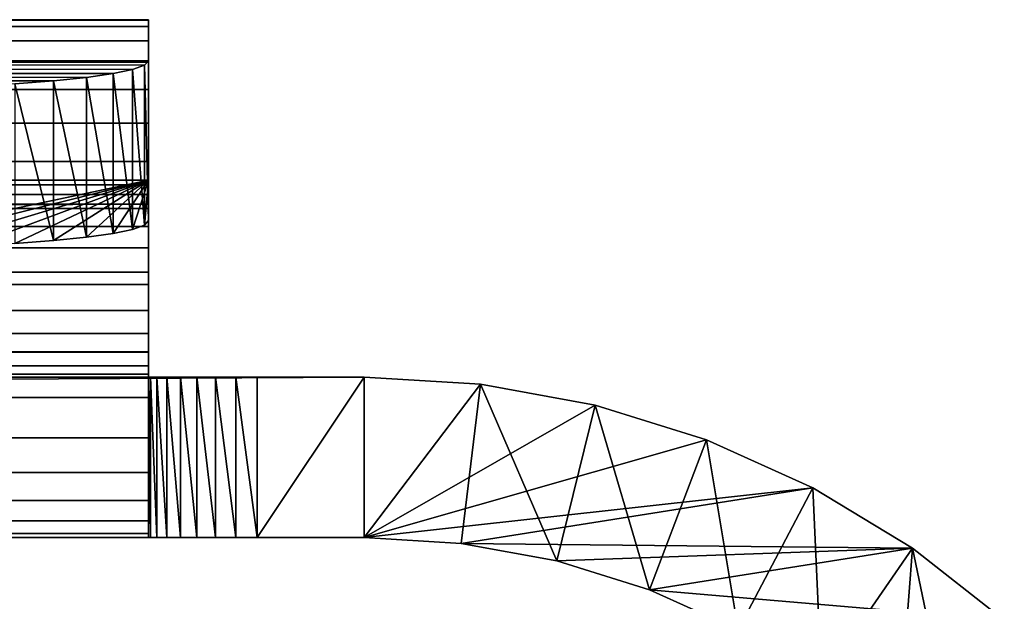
# Model space of a CAD drawing. Header units: inches. Extents: x -9.1 to 9.1, y 0 to 18.8.
# Tile 256 of 256: x 8.358 to 8.929, y 18.5 to 18.837. Entities that reach past the tile are written whole.
import ezdxf

# ---------------------------------------------------------------- set-up
doc = ezdxf.new("R2010")
doc.units = ezdxf.units.IN
doc.header["$LTSCALE"] = 65.185185
doc.header["$MEASUREMENT"] = 0
for name, color, linetype in [('12', 7, 'CONTINUOUS'), ('13', 7, 'CONTINUOUS'), ('131', 7, 'CONTINUOUS'), ('133', 7, 'CONTINUOUS'), ('134', 7, 'CONTINUOUS'), ('135', 7, 'CONTINUOUS'), ('136', 7, 'CONTINUOUS'), ('137', 7, 'CONTINUOUS'), ('138', 7, 'CONTINUOUS'), ('140', 7, 'CONTINUOUS'), ('142', 7, 'CONTINUOUS'), ('143', 7, 'CONTINUOUS'), ('144', 7, 'CONTINUOUS'), ('145', 7, 'CONTINUOUS'), ('147', 7, 'CONTINUOUS'), ('150', 7, 'CONTINUOUS'), ('151', 7, 'CONTINUOUS'), ('153', 7, 'CONTINUOUS'), ('2', 7, 'CONTINUOUS'), ('3', 7, 'CONTINUOUS'), ('37', 7, 'CONTINUOUS'), ('7', 7, 'CONTINUOUS'), ('8', 7, 'CONTINUOUS')]:
    doc.layers.add(name, color=color, linetype=linetype)

msp = doc.modelspace()

# ---------------------------------------------------------------- linework, layer by layer
at = {"layer": '12', "color": 253, "linetype": 'Continuous', "true_color": 0xaab4c3}
for points in [[(8.558, 18.63), (8.62551, 18.62592), (8.558, 18.537), (8.558, 18.63)], [(8.62551, 18.62592), (8.6143, 18.53359), (8.558, 18.537), (8.62551, 18.62592)], [(8.62551, 18.62592), (8.66976, 18.52343), (8.6143, 18.53359), (8.62551, 18.62592)], [(8.62551, 18.62592), (8.69202, 18.61373), (8.66976, 18.52343), (8.62551, 18.62592)], [(8.69202, 18.61373), (8.7236, 18.50665), (8.66976, 18.52343), (8.69202, 18.61373)], [(8.69202, 18.61373), (8.75657, 18.59361), (8.7236, 18.50665), (8.69202, 18.61373)], [(8.75657, 18.59361), (8.77502, 18.48351), (8.7236, 18.50665), (8.75657, 18.59361)], [(8.75657, 18.59361), (8.81824, 18.56586), (8.77502, 18.48351), (8.75657, 18.59361)], [(8.81824, 18.56586), (8.82329, 18.45433), (8.77502, 18.48351), (8.81824, 18.56586)], [(8.81824, 18.56586), (8.87612, 18.53087), (8.82329, 18.45433), (8.81824, 18.56586)], [(8.87612, 18.53087), (8.86768, 18.41955), (8.82329, 18.45433), (8.87612, 18.53087)], [(8.87612, 18.53087), (8.90755, 18.37968), (8.86768, 18.41955), (8.87612, 18.53087)], [(8.87612, 18.53087), (8.92935, 18.48916), (8.90755, 18.37968), (8.87612, 18.53087)]]:
    msp.add_3dface(points, dxfattribs=at)
at = {"layer": '13', "color": 253, "linetype": 'Continuous', "true_color": 0xaab4c3}
for points in [[(-8.558, 18.63), (8.558, 18.63), (-8.558, 18.537), (-8.558, 18.63)], [(8.558, 18.63), (8.558, 18.537), (-8.558, 18.537), (8.558, 18.63)]]:
    msp.add_3dface(points, dxfattribs=at)
at = {"layer": '131', "color": 253, "linetype": 'Continuous', "true_color": 0xaab4c3}
for points in [[(8.433, 18.63, 6.063), (8.433, 18.63, 6.0815), (8.433, 18.537, 6.0815), (8.433, 18.63, 6.063)], [(8.433, 18.63, 6.063), (8.433, 18.537, 6.0815), (8.433, 18.537, 6.063), (8.433, 18.63, 6.063)]]:
    msp.add_3dface(points, dxfattribs=at)
at = {"layer": '133', "color": 253, "linetype": 'Continuous', "true_color": 0xaab4c3}
for points in [[(8.558, 18.63, 6), (8.496, 18.63, 6), (8.496, 18.537, 6), (8.558, 18.63, 6)], [(8.558, 18.537, 6), (8.558, 18.63, 6), (8.496, 18.537, 6), (8.558, 18.537, 6)]]:
    msp.add_3dface(points, dxfattribs=at)
at = {"layer": '134', "color": 253, "linetype": 'Continuous', "true_color": 0xaab4c3}
for points in [[(-8.433, 18.64439, 6.25008), (8.433, 18.64439, 6.25008), (-8.433, 18.69086, 6.27174), (-8.433, 18.64439, 6.25008)], [(-8.433, 18.69086, 6.27174), (8.433, 18.64439, 6.25008), (8.433, 18.69086, 6.27174), (-8.433, 18.69086, 6.27174)]]:
    msp.add_3dface(points, dxfattribs=at)
at = {"layer": '135', "color": 253, "linetype": 'Continuous', "true_color": 0xaab4c3}
for points in [[(8.433, 18.64439, 6.25008), (-8.433, 18.64439, 6.25008), (-8.433, 18.61822, 6.23519), (8.433, 18.64439, 6.25008)], [(8.433, 18.61822, 6.23519), (8.433, 18.64439, 6.25008), (-8.433, 18.61822, 6.23519), (8.433, 18.61822, 6.23519)], [(8.433, 18.5948, 6.21627), (8.433, 18.61822, 6.23519), (-8.433, 18.5948, 6.21627), (8.433, 18.5948, 6.21627)], [(-8.433, 18.5948, 6.21627), (8.433, 18.61822, 6.23519), (-8.433, 18.61822, 6.23519), (-8.433, 18.5948, 6.21627)], [(8.433, 18.57473, 6.19381), (8.433, 18.5948, 6.21627), (-8.433, 18.57473, 6.19381), (8.433, 18.57473, 6.19381)], [(-8.433, 18.57473, 6.19381), (8.433, 18.5948, 6.21627), (-8.433, 18.5948, 6.21627), (-8.433, 18.57473, 6.19381)], [(8.433, 18.55855, 6.16842), (8.433, 18.57473, 6.19381), (-8.433, 18.55855, 6.16842), (8.433, 18.55855, 6.16842)], [(-8.433, 18.55855, 6.16842), (8.433, 18.57473, 6.19381), (-8.433, 18.57473, 6.19381), (-8.433, 18.55855, 6.16842)], [(8.433, 18.54669, 6.14074), (8.433, 18.55855, 6.16842), (-8.433, 18.54669, 6.14074), (8.433, 18.54669, 6.14074)], [(-8.433, 18.54669, 6.14074), (8.433, 18.55855, 6.16842), (-8.433, 18.55855, 6.16842), (-8.433, 18.54669, 6.14074)], [(8.433, 18.53944, 6.11152), (8.433, 18.54669, 6.14074), (-8.433, 18.53944, 6.11152), (8.433, 18.53944, 6.11152)], [(-8.433, 18.53944, 6.11152), (8.433, 18.54669, 6.14074), (-8.433, 18.54669, 6.14074), (-8.433, 18.53944, 6.11152)], [(-8.433, 18.537, 6.0815), (8.433, 18.537, 6.0815), (8.433, 18.53944, 6.11152), (-8.433, 18.537, 6.0815)], [(-8.433, 18.537, 6.0815), (8.433, 18.53944, 6.11152), (-8.433, 18.53944, 6.11152), (-8.433, 18.537, 6.0815)]]:
    msp.add_3dface(points, dxfattribs=at)
at = {"layer": '136', "color": 253, "linetype": 'Continuous', "true_color": 0xaab4c3}
for points in [[(8.433, 18.73016, 6.18746), (8.433, 18.6837, 6.16579), (-8.433, 18.6837, 6.16579), (8.433, 18.73016, 6.18746)], [(-8.433, 18.73016, 6.18746), (8.433, 18.73016, 6.18746), (-8.433, 18.6837, 6.16579), (-8.433, 18.73016, 6.18746)]]:
    msp.add_3dface(points, dxfattribs=at)
at = {"layer": '137', "color": 253, "linetype": 'Continuous', "true_color": 0xaab4c3}
for points in [[(-8.433, 18.6837, 6.16579), (8.433, 18.6837, 6.16579), (8.433, 18.66855, 6.1569), (-8.433, 18.6837, 6.16579)], [(-8.433, 18.66855, 6.1569), (-8.433, 18.6837, 6.16579), (8.433, 18.66855, 6.1569), (-8.433, 18.66855, 6.1569)], [(-8.433, 18.65536, 6.14533), (-8.433, 18.66855, 6.1569), (8.433, 18.65536, 6.14533), (-8.433, 18.65536, 6.14533)], [(8.433, 18.65536, 6.14533), (-8.433, 18.66855, 6.1569), (8.433, 18.66855, 6.1569), (8.433, 18.65536, 6.14533)], [(-8.433, 18.64456, 6.13147), (-8.433, 18.65536, 6.14533), (8.433, 18.64456, 6.13147), (-8.433, 18.64456, 6.13147)], [(8.433, 18.64456, 6.13147), (-8.433, 18.65536, 6.14533), (8.433, 18.65536, 6.14533), (8.433, 18.64456, 6.13147)], [(-8.433, 18.63657, 6.11583), (-8.433, 18.64456, 6.13147), (8.433, 18.63657, 6.11583), (-8.433, 18.63657, 6.11583)], [(8.433, 18.63657, 6.11583), (-8.433, 18.64456, 6.13147), (8.433, 18.64456, 6.13147), (8.433, 18.63657, 6.11583)], [(-8.433, 18.63166, 6.09899), (-8.433, 18.63657, 6.11583), (8.433, 18.63166, 6.09899), (-8.433, 18.63166, 6.09899)], [(8.433, 18.63166, 6.09899), (-8.433, 18.63657, 6.11583), (8.433, 18.63657, 6.11583), (8.433, 18.63166, 6.09899)], [(8.433, 18.63, 6.0815), (-8.433, 18.63, 6.0815), (-8.433, 18.63166, 6.09899), (8.433, 18.63, 6.0815)], [(8.433, 18.63, 6.0815), (-8.433, 18.63166, 6.09899), (8.433, 18.63166, 6.09899), (8.433, 18.63, 6.0815)]]:
    msp.add_3dface(points, dxfattribs=at)
at = {"layer": '138', "color": 253, "linetype": 'Continuous', "true_color": 0xaab4c3}
for points in [[(8.433, 18.69086, 6.27174), (8.433, 18.6837, 6.16579), (8.433, 18.73016, 6.18746), (8.433, 18.69086, 6.27174)], [(8.433, 18.69086, 6.27174), (8.433, 18.64439, 6.25008), (8.433, 18.6837, 6.16579), (8.433, 18.69086, 6.27174)]]:
    msp.add_3dface(points, dxfattribs=at)
at = {"layer": '140', "color": 253, "linetype": 'Continuous', "true_color": 0xaab4c3}
for points in [[(8.433, 18.64439, 6.25008), (8.433, 18.61822, 6.23519), (8.433, 18.6837, 6.16579), (8.433, 18.64439, 6.25008)], [(8.433, 18.6837, 6.16579), (8.433, 18.61822, 6.23519), (8.433, 18.66855, 6.1569), (8.433, 18.6837, 6.16579)], [(8.433, 18.61822, 6.23519), (8.433, 18.65536, 6.14533), (8.433, 18.66855, 6.1569), (8.433, 18.61822, 6.23519)], [(8.433, 18.61822, 6.23519), (8.433, 18.5948, 6.21627), (8.433, 18.65536, 6.14533), (8.433, 18.61822, 6.23519)], [(8.433, 18.5948, 6.21627), (8.433, 18.64456, 6.13147), (8.433, 18.65536, 6.14533), (8.433, 18.5948, 6.21627)], [(8.433, 18.5948, 6.21627), (8.433, 18.63657, 6.11583), (8.433, 18.64456, 6.13147), (8.433, 18.5948, 6.21627)], [(8.433, 18.5948, 6.21627), (8.433, 18.57473, 6.19381), (8.433, 18.63657, 6.11583), (8.433, 18.5948, 6.21627)], [(8.433, 18.57473, 6.19381), (8.433, 18.63166, 6.09899), (8.433, 18.63657, 6.11583), (8.433, 18.57473, 6.19381)], [(8.433, 18.57473, 6.19381), (8.433, 18.63, 6.0815), (8.433, 18.63166, 6.09899), (8.433, 18.57473, 6.19381)], [(8.433, 18.537, 6.0815), (8.433, 18.63, 6.0815), (8.433, 18.53944, 6.11152), (8.433, 18.537, 6.0815)], [(8.433, 18.63, 6.0815), (8.433, 18.57473, 6.19381), (8.433, 18.55855, 6.16842), (8.433, 18.63, 6.0815)], [(8.433, 18.63, 6.0815), (8.433, 18.55855, 6.16842), (8.433, 18.54669, 6.14074), (8.433, 18.63, 6.0815)], [(8.433, 18.63, 6.0815), (8.433, 18.54669, 6.14074), (8.433, 18.53944, 6.11152), (8.433, 18.63, 6.0815)]]:
    msp.add_3dface(points, dxfattribs=at)
at = {"layer": '142', "color": 253, "linetype": 'Continuous', "true_color": 0xaab4c3}
for points in [[(8.433, 18.83684, 6.37224), (-8.433, 18.83684, 6.37224), (8.433, 18.81333, 6.64098), (8.433, 18.83684, 6.37224)], [(8.433, 18.81333, 6.64098), (-8.433, 18.83684, 6.37224), (8.43069, 18.81077, 6.67027), (8.433, 18.81333, 6.64098)], [(8.43069, 18.81077, 6.67027), (-8.433, 18.83684, 6.37224), (8.4238, 18.80827, 6.69885), (8.43069, 18.81077, 6.67027)], [(8.4238, 18.80827, 6.69885), (-8.433, 18.83684, 6.37224), (8.41251, 18.80589, 6.726), (8.4238, 18.80827, 6.69885)], [(8.41251, 18.80589, 6.726), (-8.433, 18.83684, 6.37224), (8.3971, 18.8037, 6.75106), (8.41251, 18.80589, 6.726)], [(8.3971, 18.8037, 6.75106), (-8.433, 18.83684, 6.37224), (8.37794, 18.80175, 6.77341), (8.3971, 18.8037, 6.75106)], [(8.37794, 18.80175, 6.77341), (-8.433, 18.83684, 6.37224), (8.3555, 18.80008, 6.79249), (8.37794, 18.80175, 6.77341)]]:
    msp.add_3dface(points, dxfattribs=at)
at = {"layer": '143', "color": 253, "linetype": 'Continuous', "true_color": 0xaab4c3}
for points in [[(-8.433, 18.83684, 6.37224), (8.433, 18.83684, 6.37224), (8.433, 18.83715, 6.34387), (-8.433, 18.83684, 6.37224)], [(-8.433, 18.83715, 6.34387), (-8.433, 18.83684, 6.37224), (8.433, 18.83715, 6.34387), (-8.433, 18.83715, 6.34387)], [(-8.433, 18.83314, 6.31577), (-8.433, 18.83715, 6.34387), (8.433, 18.83314, 6.31577), (-8.433, 18.83314, 6.31577)], [(8.433, 18.83314, 6.31577), (-8.433, 18.83715, 6.34387), (8.433, 18.83715, 6.34387), (8.433, 18.83314, 6.31577)], [(-8.433, 18.82491, 6.28862), (-8.433, 18.83314, 6.31577), (8.433, 18.82491, 6.28862), (-8.433, 18.82491, 6.28862)], [(8.433, 18.82491, 6.28862), (-8.433, 18.83314, 6.31577), (8.433, 18.83314, 6.31577), (8.433, 18.82491, 6.28862)], [(-8.433, 18.81263, 6.26303), (-8.433, 18.82491, 6.28862), (8.433, 18.81263, 6.26303), (-8.433, 18.81263, 6.26303)], [(8.433, 18.81263, 6.26303), (-8.433, 18.82491, 6.28862), (8.433, 18.82491, 6.28862), (8.433, 18.81263, 6.26303)], [(-8.433, 18.79661, 6.23961), (-8.433, 18.81263, 6.26303), (8.433, 18.79661, 6.23961), (-8.433, 18.79661, 6.23961)], [(8.433, 18.79661, 6.23961), (-8.433, 18.81263, 6.26303), (8.433, 18.81263, 6.26303), (8.433, 18.79661, 6.23961)], [(-8.433, 18.77721, 6.2189), (-8.433, 18.79661, 6.23961), (8.433, 18.77721, 6.2189), (-8.433, 18.77721, 6.2189)], [(8.433, 18.77721, 6.2189), (-8.433, 18.79661, 6.23961), (8.433, 18.79661, 6.23961), (8.433, 18.77721, 6.2189)], [(-8.433, 18.75489, 6.20138), (-8.433, 18.77721, 6.2189), (8.433, 18.75489, 6.20138), (-8.433, 18.75489, 6.20138)], [(8.433, 18.75489, 6.20138), (-8.433, 18.77721, 6.2189), (8.433, 18.77721, 6.2189), (8.433, 18.75489, 6.20138)], [(8.433, 18.73016, 6.18746), (-8.433, 18.73016, 6.18746), (-8.433, 18.75489, 6.20138), (8.433, 18.73016, 6.18746)], [(8.433, 18.73016, 6.18746), (-8.433, 18.75489, 6.20138), (8.433, 18.75489, 6.20138), (8.433, 18.73016, 6.18746)]]:
    msp.add_3dface(points, dxfattribs=at)
at = {"layer": '144', "color": 253, "linetype": 'Continuous', "true_color": 0xaab4c3}
for points in [[(-8.433, 18.7442, 6.36414), (8.433, 18.7442, 6.36414), (-8.433, 18.72069, 6.63287), (-8.433, 18.7442, 6.36414)], [(-8.433, 18.72069, 6.63287), (8.433, 18.7442, 6.36414), (-8.43069, 18.71812, 6.66217), (-8.433, 18.72069, 6.63287)], [(-8.43069, 18.71812, 6.66217), (8.433, 18.7442, 6.36414), (-8.4238, 18.71562, 6.69075), (-8.43069, 18.71812, 6.66217)], [(-8.4238, 18.71562, 6.69075), (8.433, 18.7442, 6.36414), (-8.41251, 18.71325, 6.7179), (-8.4238, 18.71562, 6.69075)], [(-8.41251, 18.71325, 6.7179), (8.433, 18.7442, 6.36414), (-8.3971, 18.71106, 6.74295), (-8.41251, 18.71325, 6.7179)], [(-8.3971, 18.71106, 6.74295), (8.433, 18.7442, 6.36414), (-8.37794, 18.7091, 6.7653), (-8.3971, 18.71106, 6.74295)], [(-8.37794, 18.7091, 6.7653), (8.433, 18.7442, 6.36414), (-8.3555, 18.70743, 6.78439), (-8.37794, 18.7091, 6.7653)], [(-8.3555, 18.70743, 6.78439), (8.433, 18.7442, 6.36414), (-8.33035, 18.70609, 6.79974), (-8.3555, 18.70743, 6.78439)], [(-8.33035, 18.70609, 6.79974), (8.433, 18.7442, 6.36414), (-8.3031, 18.7051, 6.81099), (-8.33035, 18.70609, 6.79974)], [(-8.3031, 18.7051, 6.81099), (8.433, 18.7442, 6.36414), (-8.27441, 18.7045, 6.81785), (-8.3031, 18.7051, 6.81099)], [(-8.27441, 18.7045, 6.81785), (8.433, 18.7442, 6.36414), (-8.245, 18.7043, 6.82016), (-8.27441, 18.7045, 6.81785)], [(-8.245, 18.7043, 6.82016), (8.433, 18.7442, 6.36414), (8.245, 18.7043, 6.82016), (-8.245, 18.7043, 6.82016)], [(8.245, 18.7043, 6.82016), (8.433, 18.7442, 6.36414), (8.27441, 18.7045, 6.81785), (8.245, 18.7043, 6.82016)], [(8.27441, 18.7045, 6.81785), (8.433, 18.7442, 6.36414), (8.3031, 18.7051, 6.81099), (8.27441, 18.7045, 6.81785)], [(8.3031, 18.7051, 6.81099), (8.433, 18.7442, 6.36414), (8.33035, 18.70609, 6.79974), (8.3031, 18.7051, 6.81099)], [(8.33035, 18.70609, 6.79974), (8.433, 18.7442, 6.36414), (8.3555, 18.70743, 6.78439), (8.33035, 18.70609, 6.79974)], [(8.3555, 18.70743, 6.78439), (8.433, 18.7442, 6.36414), (8.37794, 18.7091, 6.7653), (8.3555, 18.70743, 6.78439)], [(8.37794, 18.7091, 6.7653), (8.433, 18.7442, 6.36414), (8.3971, 18.71106, 6.74295), (8.37794, 18.7091, 6.7653)], [(8.3971, 18.71106, 6.74295), (8.433, 18.7442, 6.36414), (8.41251, 18.71325, 6.7179), (8.3971, 18.71106, 6.74295)], [(8.41251, 18.71325, 6.7179), (8.433, 18.7442, 6.36414), (8.4238, 18.71562, 6.69075), (8.41251, 18.71325, 6.7179)], [(8.4238, 18.71562, 6.69075), (8.433, 18.7442, 6.36414), (8.43069, 18.71812, 6.66217), (8.4238, 18.71562, 6.69075)], [(8.433, 18.7442, 6.36414), (8.433, 18.72069, 6.63287), (8.43069, 18.71812, 6.66217), (8.433, 18.7442, 6.36414)]]:
    msp.add_3dface(points, dxfattribs=at)
at = {"layer": '145', "color": 253, "linetype": 'Continuous', "true_color": 0xaab4c3}
for points in [[(8.433, 18.7442, 6.36414), (-8.433, 18.7442, 6.36414), (-8.433, 18.7442, 6.34793), (8.433, 18.7442, 6.36414)], [(8.433, 18.7442, 6.34793), (8.433, 18.7442, 6.36414), (-8.433, 18.7442, 6.34793), (8.433, 18.7442, 6.34793)], [(8.433, 18.74138, 6.33196), (8.433, 18.7442, 6.34793), (-8.433, 18.74138, 6.33196), (8.433, 18.74138, 6.33196)], [(-8.433, 18.74138, 6.33196), (8.433, 18.7442, 6.34793), (-8.433, 18.7442, 6.34793), (-8.433, 18.74138, 6.33196)], [(8.433, 18.73584, 6.31673), (8.433, 18.74138, 6.33196), (-8.433, 18.73584, 6.31673), (8.433, 18.73584, 6.31673)], [(-8.433, 18.73584, 6.31673), (8.433, 18.74138, 6.33196), (-8.433, 18.74138, 6.33196), (-8.433, 18.73584, 6.31673)], [(8.433, 18.72773, 6.30269), (8.433, 18.73584, 6.31673), (-8.433, 18.72773, 6.30269), (8.433, 18.72773, 6.30269)], [(-8.433, 18.72773, 6.30269), (8.433, 18.73584, 6.31673), (-8.433, 18.73584, 6.31673), (-8.433, 18.72773, 6.30269)], [(8.433, 18.71731, 6.29027), (8.433, 18.72773, 6.30269), (-8.433, 18.71731, 6.29027), (8.433, 18.71731, 6.29027)], [(-8.433, 18.71731, 6.29027), (8.433, 18.72773, 6.30269), (-8.433, 18.72773, 6.30269), (-8.433, 18.71731, 6.29027)], [(8.433, 18.7049, 6.27985), (8.433, 18.71731, 6.29027), (-8.433, 18.7049, 6.27985), (8.433, 18.7049, 6.27985)], [(-8.433, 18.7049, 6.27985), (8.433, 18.71731, 6.29027), (-8.433, 18.71731, 6.29027), (-8.433, 18.7049, 6.27985)], [(-8.433, 18.69086, 6.27174), (8.433, 18.69086, 6.27174), (8.433, 18.7049, 6.27985), (-8.433, 18.69086, 6.27174)], [(-8.433, 18.69086, 6.27174), (8.433, 18.7049, 6.27985), (-8.433, 18.7049, 6.27985), (-8.433, 18.69086, 6.27174)]]:
    msp.add_3dface(points, dxfattribs=at)
at = {"layer": '147', "color": 253, "linetype": 'Continuous', "true_color": 0xaab4c3}
for points in [[(8.433, 18.83684, 6.37224), (8.433, 18.81333, 6.64098), (8.433, 18.7442, 6.36414), (8.433, 18.83684, 6.37224)], [(8.433, 18.81333, 6.64098), (8.433, 18.72069, 6.63287), (8.433, 18.7442, 6.36414), (8.433, 18.81333, 6.64098)]]:
    msp.add_3dface(points, dxfattribs=at)
at = {"layer": '150', "color": 253, "linetype": 'Continuous', "true_color": 0xaab4c3}
for points in [[(8.433, 18.83715, 6.34387), (8.433, 18.83684, 6.37224), (8.433, 18.7442, 6.34793), (8.433, 18.83715, 6.34387)], [(8.433, 18.83314, 6.31577), (8.433, 18.83715, 6.34387), (8.433, 18.73584, 6.31673), (8.433, 18.83314, 6.31577)], [(8.433, 18.83715, 6.34387), (8.433, 18.7442, 6.34793), (8.433, 18.74138, 6.33196), (8.433, 18.83715, 6.34387)], [(8.433, 18.83715, 6.34387), (8.433, 18.74138, 6.33196), (8.433, 18.73584, 6.31673), (8.433, 18.83715, 6.34387)], [(8.433, 18.83684, 6.37224), (8.433, 18.7442, 6.36414), (8.433, 18.7442, 6.34793), (8.433, 18.83684, 6.37224)], [(8.433, 18.82491, 6.28862), (8.433, 18.83314, 6.31577), (8.433, 18.7049, 6.27985), (8.433, 18.82491, 6.28862)], [(8.433, 18.83314, 6.31577), (8.433, 18.73584, 6.31673), (8.433, 18.72773, 6.30269), (8.433, 18.83314, 6.31577)], [(8.433, 18.83314, 6.31577), (8.433, 18.72773, 6.30269), (8.433, 18.71731, 6.29027), (8.433, 18.83314, 6.31577)], [(8.433, 18.83314, 6.31577), (8.433, 18.71731, 6.29027), (8.433, 18.7049, 6.27985), (8.433, 18.83314, 6.31577)], [(8.433, 18.69086, 6.27174), (8.433, 18.81263, 6.26303), (8.433, 18.82491, 6.28862), (8.433, 18.69086, 6.27174)], [(8.433, 18.69086, 6.27174), (8.433, 18.82491, 6.28862), (8.433, 18.7049, 6.27985), (8.433, 18.69086, 6.27174)], [(8.433, 18.69086, 6.27174), (8.433, 18.73016, 6.18746), (8.433, 18.81263, 6.26303), (8.433, 18.69086, 6.27174)], [(8.433, 18.73016, 6.18746), (8.433, 18.79661, 6.23961), (8.433, 18.81263, 6.26303), (8.433, 18.73016, 6.18746)], [(8.433, 18.73016, 6.18746), (8.433, 18.77721, 6.2189), (8.433, 18.79661, 6.23961), (8.433, 18.73016, 6.18746)], [(8.433, 18.73016, 6.18746), (8.433, 18.75489, 6.20138), (8.433, 18.77721, 6.2189), (8.433, 18.73016, 6.18746)]]:
    msp.add_3dface(points, dxfattribs=at)
at = {"layer": '151', "color": 253, "linetype": 'Continuous', "true_color": 0xaab4c3}
for points in [[(8.43421, 18.63, 6.05071), (8.433, 18.63, 6.063), (8.43421, 18.537, 6.05071), (8.43421, 18.63, 6.05071)], [(8.433, 18.63, 6.063), (8.433, 18.537, 6.063), (8.43421, 18.537, 6.05071), (8.433, 18.63, 6.063)], [(8.4378, 18.63, 6.03889), (8.43421, 18.63, 6.05071), (8.4378, 18.537, 6.03889), (8.4378, 18.63, 6.03889)], [(8.43421, 18.63, 6.05071), (8.43421, 18.537, 6.05071), (8.4378, 18.537, 6.03889), (8.43421, 18.63, 6.05071)], [(8.44362, 18.63, 6.028), (8.4378, 18.63, 6.03889), (8.44362, 18.537, 6.028), (8.44362, 18.63, 6.028)], [(8.4378, 18.63, 6.03889), (8.4378, 18.537, 6.03889), (8.44362, 18.537, 6.028), (8.4378, 18.63, 6.03889)], [(8.45145, 18.63, 6.01845), (8.44362, 18.63, 6.028), (8.45145, 18.537, 6.01845), (8.45145, 18.63, 6.01845)], [(8.44362, 18.63, 6.028), (8.44362, 18.537, 6.028), (8.45145, 18.537, 6.01845), (8.44362, 18.63, 6.028)], [(8.461, 18.63, 6.01062), (8.45145, 18.63, 6.01845), (8.461, 18.537, 6.01062), (8.461, 18.63, 6.01062)], [(8.45145, 18.63, 6.01845), (8.45145, 18.537, 6.01845), (8.461, 18.537, 6.01062), (8.45145, 18.63, 6.01845)], [(8.47189, 18.63, 6.0048), (8.461, 18.63, 6.01062), (8.47189, 18.537, 6.0048), (8.47189, 18.63, 6.0048)], [(8.461, 18.63, 6.01062), (8.461, 18.537, 6.01062), (8.47189, 18.537, 6.0048), (8.461, 18.63, 6.01062)], [(8.48371, 18.63, 6.00121), (8.47189, 18.63, 6.0048), (8.48371, 18.537, 6.00121), (8.48371, 18.63, 6.00121)], [(8.47189, 18.63, 6.0048), (8.47189, 18.537, 6.0048), (8.48371, 18.537, 6.00121), (8.47189, 18.63, 6.0048)], [(8.496, 18.63, 6), (8.48371, 18.63, 6.00121), (8.496, 18.537, 6), (8.496, 18.63, 6)], [(8.48371, 18.63, 6.00121), (8.48371, 18.537, 6.00121), (8.496, 18.537, 6), (8.48371, 18.63, 6.00121)]]:
    msp.add_3dface(points, dxfattribs=at)
at = {"layer": '153', "color": 253, "linetype": 'Continuous', "true_color": 0xaab4c3}
for points in [[(8.433, 18.81333, 6.64098), (8.43069, 18.81077, 6.67027), (8.433, 18.72069, 6.63287), (8.433, 18.81333, 6.64098)], [(8.41251, 18.80589, 6.726), (8.3971, 18.8037, 6.75106), (8.41251, 18.71325, 6.7179), (8.41251, 18.80589, 6.726)], [(8.4238, 18.80827, 6.69885), (8.41251, 18.80589, 6.726), (8.4238, 18.71562, 6.69075), (8.4238, 18.80827, 6.69885)], [(8.41251, 18.80589, 6.726), (8.41251, 18.71325, 6.7179), (8.4238, 18.71562, 6.69075), (8.41251, 18.80589, 6.726)], [(8.43069, 18.81077, 6.67027), (8.4238, 18.80827, 6.69885), (8.43069, 18.71812, 6.66217), (8.43069, 18.81077, 6.67027)], [(8.4238, 18.80827, 6.69885), (8.4238, 18.71562, 6.69075), (8.43069, 18.71812, 6.66217), (8.4238, 18.80827, 6.69885)], [(8.433, 18.72069, 6.63287), (8.43069, 18.81077, 6.67027), (8.43069, 18.71812, 6.66217), (8.433, 18.72069, 6.63287)], [(8.37794, 18.80175, 6.77341), (8.3555, 18.80008, 6.79249), (8.37794, 18.7091, 6.7653), (8.37794, 18.80175, 6.77341)], [(8.3555, 18.80008, 6.79249), (8.3555, 18.70743, 6.78439), (8.37794, 18.7091, 6.7653), (8.3555, 18.80008, 6.79249)], [(8.3971, 18.8037, 6.75106), (8.37794, 18.80175, 6.77341), (8.3971, 18.71106, 6.74295), (8.3971, 18.8037, 6.75106)], [(8.37794, 18.80175, 6.77341), (8.37794, 18.7091, 6.7653), (8.3971, 18.71106, 6.74295), (8.37794, 18.80175, 6.77341)], [(8.3971, 18.8037, 6.75106), (8.3971, 18.71106, 6.74295), (8.41251, 18.71325, 6.7179), (8.3971, 18.8037, 6.75106)]]:
    msp.add_3dface(points, dxfattribs=at)
at = {"layer": '2', "color": 253, "linetype": 'Continuous', "true_color": 0xaab4c3}
for points in [[(8.558, 18.63), (8.558, 18.63, 6), (8.6255, 18.62592, 6), (8.558, 18.63)], [(8.62551, 18.62592), (8.558, 18.63), (8.6255, 18.62592, 6), (8.62551, 18.62592)], [(8.69202, 18.61373, 6), (8.62551, 18.62592), (8.6255, 18.62592, 6), (8.69202, 18.61373, 6)], [(8.69202, 18.61373), (8.62551, 18.62592), (8.69202, 18.61373, 6), (8.69202, 18.61373)], [(8.75657, 18.59361), (8.69202, 18.61373), (8.69202, 18.61373, 6), (8.75657, 18.59361)], [(8.75658, 18.59361, 6), (8.75657, 18.59361), (8.69202, 18.61373, 6), (8.75658, 18.59361, 6)], [(8.81824, 18.56586), (8.75657, 18.59361), (8.75658, 18.59361, 6), (8.81824, 18.56586)], [(8.81825, 18.56585, 6), (8.81824, 18.56586), (8.75658, 18.59361, 6), (8.81825, 18.56585, 6)], [(8.87612, 18.53087), (8.81824, 18.56586), (8.87612, 18.53087, 6), (8.87612, 18.53087)], [(8.87612, 18.53087, 6), (8.81824, 18.56586), (8.81825, 18.56585, 6), (8.87612, 18.53087, 6)], [(8.92935, 18.48916), (8.87612, 18.53087), (8.92935, 18.48917, 6), (8.92935, 18.48916)], [(8.92935, 18.48917, 6), (8.87612, 18.53087), (8.87612, 18.53087, 6), (8.92935, 18.48917, 6)]]:
    msp.add_3dface(points, dxfattribs=at)
at = {"layer": '3', "color": 253, "linetype": 'Continuous', "true_color": 0xaab4c3}
for points in [[(8.558, 18.63, 6), (8.558, 18.63), (-8.558, 18.63), (8.558, 18.63, 6)], [(8.558, 18.63, 6), (-8.558, 18.63), (8.496, 18.63, 6), (8.558, 18.63, 6)], [(-8.558, 18.63), (-8.433, 18.63, 6.063), (8.433, 18.63, 6.0815), (-8.558, 18.63)], [(8.496, 18.63, 6), (-8.558, 18.63), (8.48371, 18.63, 6.00121), (8.496, 18.63, 6)], [(8.48371, 18.63, 6.00121), (-8.558, 18.63), (8.47189, 18.63, 6.0048), (8.48371, 18.63, 6.00121)], [(8.47189, 18.63, 6.0048), (-8.558, 18.63), (8.461, 18.63, 6.01062), (8.47189, 18.63, 6.0048)], [(8.461, 18.63, 6.01062), (-8.558, 18.63), (8.45145, 18.63, 6.01845), (8.461, 18.63, 6.01062)], [(8.45145, 18.63, 6.01845), (-8.558, 18.63), (8.44362, 18.63, 6.028), (8.45145, 18.63, 6.01845)], [(8.44362, 18.63, 6.028), (-8.558, 18.63), (8.4378, 18.63, 6.03889), (8.44362, 18.63, 6.028)], [(8.4378, 18.63, 6.03889), (-8.558, 18.63), (8.43421, 18.63, 6.05071), (8.4378, 18.63, 6.03889)], [(8.43421, 18.63, 6.05071), (-8.558, 18.63), (8.433, 18.63, 6.063), (8.43421, 18.63, 6.05071)], [(8.433, 18.63, 6.063), (-8.558, 18.63), (8.433, 18.63, 6.0815), (8.433, 18.63, 6.063)], [(8.433, 18.63, 6.0815), (-8.433, 18.63, 6.063), (-8.433, 18.63, 6.0815), (8.433, 18.63, 6.0815)]]:
    msp.add_3dface(points, dxfattribs=at)
at = {"layer": '37', "color": 253, "linetype": 'Continuous', "true_color": 0xaab4c3}
for points in [[(8.6255, 18.62592, 6), (8.558, 18.63, 6), (8.558, 18.537, 6), (8.6255, 18.62592, 6)], [(8.69202, 18.61373, 6), (8.6255, 18.62592, 6), (8.558, 18.537, 6), (8.69202, 18.61373, 6)], [(8.75658, 18.59361, 6), (8.69202, 18.61373, 6), (8.558, 18.537, 6), (8.75658, 18.59361, 6)], [(8.81825, 18.56585, 6), (8.75658, 18.59361, 6), (8.558, 18.537, 6), (8.81825, 18.56585, 6)], [(8.81825, 18.56585, 6), (8.558, 18.537, 6), (8.61429, 18.5336, 6), (8.81825, 18.56585, 6)], [(8.87612, 18.53087, 6), (8.81825, 18.56585, 6), (8.61429, 18.5336, 6), (8.87612, 18.53087, 6)], [(8.87612, 18.53087, 6), (8.61429, 18.5336, 6), (8.66976, 18.52343, 6), (8.87612, 18.53087, 6)], [(8.87612, 18.53087, 6), (8.66976, 18.52343, 6), (8.7236, 18.50665, 6), (8.87612, 18.53087, 6)], [(8.92935, 18.48917, 6), (8.87612, 18.53087, 6), (8.7236, 18.50665, 6), (8.92935, 18.48917, 6)], [(8.92935, 18.48917, 6), (8.7236, 18.50665, 6), (8.77503, 18.48351, 6), (8.92935, 18.48917, 6)]]:
    msp.add_3dface(points, dxfattribs=at)
at = {"layer": '7', "color": 253, "linetype": 'Continuous', "true_color": 0xaab4c3}
for points in [[(8.61429, 18.5336, 6), (8.558, 18.537, 6), (8.6143, 18.53359), (8.61429, 18.5336, 6)], [(8.6143, 18.53359), (8.558, 18.537, 6), (8.558, 18.537), (8.6143, 18.53359)], [(8.66976, 18.52343, 6), (8.61429, 18.5336, 6), (8.66976, 18.52343), (8.66976, 18.52343, 6)], [(8.66976, 18.52343), (8.61429, 18.5336, 6), (8.6143, 18.53359), (8.66976, 18.52343)], [(8.7236, 18.50665, 6), (8.66976, 18.52343, 6), (8.7236, 18.50665), (8.7236, 18.50665, 6)], [(8.7236, 18.50665), (8.66976, 18.52343, 6), (8.66976, 18.52343), (8.7236, 18.50665)], [(8.77503, 18.48351, 6), (8.7236, 18.50665, 6), (8.77502, 18.48351), (8.77503, 18.48351, 6)], [(8.77502, 18.48351), (8.7236, 18.50665, 6), (8.7236, 18.50665), (8.77502, 18.48351)]]:
    msp.add_3dface(points, dxfattribs=at)
at = {"layer": '8', "color": 253, "linetype": 'Continuous', "true_color": 0xaab4c3}
for points in [[(8.558, 18.537), (-8.496, 18.537, 6), (-8.558, 18.537, 6), (8.558, 18.537)], [(-8.558, 18.537), (8.558, 18.537), (-8.558, 18.537, 6), (-8.558, 18.537)], [(-8.496, 18.537, 6), (8.558, 18.537), (-8.48371, 18.537, 6.00121), (-8.496, 18.537, 6)], [(-8.48371, 18.537, 6.00121), (8.558, 18.537), (-8.47189, 18.537, 6.0048), (-8.48371, 18.537, 6.00121)], [(-8.47189, 18.537, 6.0048), (8.558, 18.537), (-8.461, 18.537, 6.01062), (-8.47189, 18.537, 6.0048)], [(-8.461, 18.537, 6.01062), (8.558, 18.537), (-8.45145, 18.537, 6.01845), (-8.461, 18.537, 6.01062)], [(-8.45145, 18.537, 6.01845), (8.558, 18.537), (-8.44362, 18.537, 6.028), (-8.45145, 18.537, 6.01845)], [(-8.44362, 18.537, 6.028), (8.558, 18.537), (-8.4378, 18.537, 6.03889), (-8.44362, 18.537, 6.028)], [(-8.4378, 18.537, 6.03889), (8.558, 18.537), (-8.43421, 18.537, 6.05071), (-8.4378, 18.537, 6.03889)], [(-8.43421, 18.537, 6.05071), (8.558, 18.537), (-8.433, 18.537, 6.063), (-8.43421, 18.537, 6.05071)], [(-8.433, 18.537, 6.063), (8.558, 18.537), (-8.433, 18.537, 6.0815), (-8.433, 18.537, 6.063)], [(-8.433, 18.537, 6.0815), (8.558, 18.537), (8.433, 18.537, 6.063), (-8.433, 18.537, 6.0815)], [(8.433, 18.537, 6.0815), (-8.433, 18.537, 6.0815), (8.433, 18.537, 6.063), (8.433, 18.537, 6.0815)], [(8.433, 18.537, 6.063), (8.558, 18.537), (8.43421, 18.537, 6.05071), (8.433, 18.537, 6.063)], [(8.43421, 18.537, 6.05071), (8.558, 18.537), (8.4378, 18.537, 6.03889), (8.43421, 18.537, 6.05071)], [(8.4378, 18.537, 6.03889), (8.558, 18.537), (8.44362, 18.537, 6.028), (8.4378, 18.537, 6.03889)], [(8.44362, 18.537, 6.028), (8.558, 18.537), (8.45145, 18.537, 6.01845), (8.44362, 18.537, 6.028)], [(8.45145, 18.537, 6.01845), (8.558, 18.537), (8.461, 18.537, 6.01062), (8.45145, 18.537, 6.01845)], [(8.461, 18.537, 6.01062), (8.558, 18.537), (8.47189, 18.537, 6.0048), (8.461, 18.537, 6.01062)], [(8.47189, 18.537, 6.0048), (8.558, 18.537), (8.48371, 18.537, 6.00121), (8.47189, 18.537, 6.0048)], [(8.48371, 18.537, 6.00121), (8.558, 18.537), (8.496, 18.537, 6), (8.48371, 18.537, 6.00121)], [(8.558, 18.537), (8.558, 18.537, 6), (8.496, 18.537, 6), (8.558, 18.537)]]:
    msp.add_3dface(points, dxfattribs=at)

doc.saveas('drawing.dxf')
